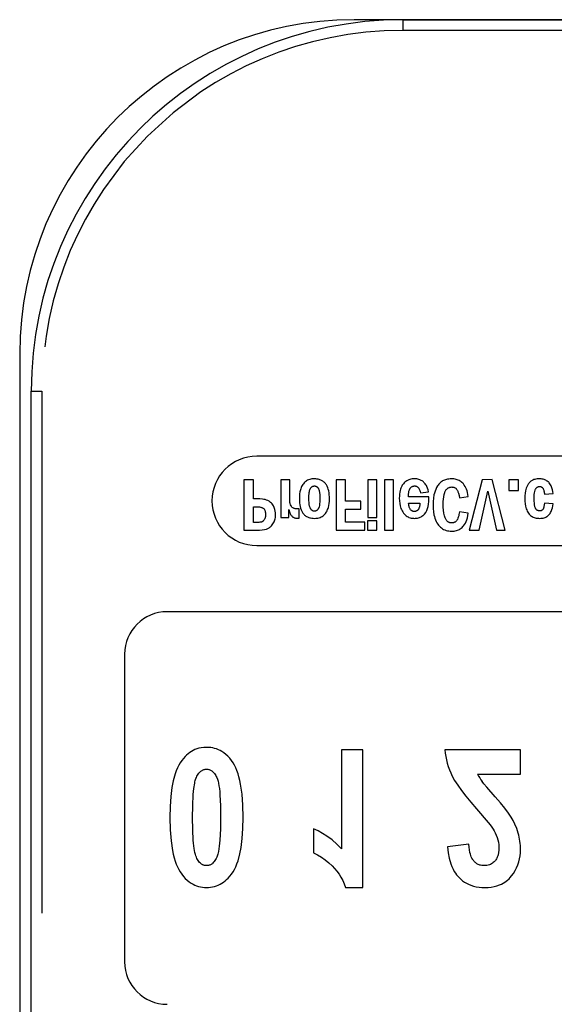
# Model space of a CAD drawing. Extents: x 2651 to 7771, y -1163 to 1075.
# Tile 41 of 256: x 3130 to 3143, y -72 to -48. Entities that reach past the tile are written whole.
import ezdxf

# ---------------------------------------------------------------- set-up
doc = ezdxf.new("R2010")
doc.units = 0
doc.header["$LTSCALE"] = 10
doc.linetypes.add('PHANTOM', pattern=[2.5, 1.25, -0.25, 0.25, -0.25, 0.25, -0.25])
doc.layers.add('LAYER_103', color=7, linetype='CONTINUOUS')
doc.layers.add('LAYER_199', color=7, linetype='CONTINUOUS')

msp = doc.modelspace()

# ---------------------------------------------------------------- linework, layer by layer
at = {"layer": 'LAYER_103', "linetype": 'Continuous'}
for p, q in [((3177.684, -48.358), (3137.91, -48.358)), ((3129.91, -56.358), (3129.91, -78.358))]:
    msp.add_line(p, q, dxfattribs=at)
msp.add_arc((3137.91, -56.358), 8, 90, 180, dxfattribs=at)
at = {"layer": 'LAYER_199', "linetype": 'PHANTOM'}
for p, q in [((3139.076, -48.359), (3139.076, -48.613)), ((3176.109, -48.613), (3139.076, -48.613)), ((3130.186, -57.249), (3130.44, -57.249)), ((3130.44, -57.249), (3130.44, -77.467))]:
    msp.add_line(p, q, dxfattribs=at)
at = {"layer": 'LAYER_199', "linetype": 'Continuous'}
for p, q in [((3139.076, -48.359), (3176.109, -48.359)), ((3130.186, -77.467), (3130.186, -57.249)), ((3152.019, -58.807), (3135.581, -58.807)), ((3135.504, -59.372), (3135.273, -59.372)), ((3135.273, -59.372), (3135.273, -60.58)), ((3135.504, -59.829), (3135.504, -59.372)), ((3136.37, -59.372), (3136.155, -59.372)), ((3136.155, -59.372), (3136.155, -60.275)), ((3136.37, -59.831), (3136.37, -59.372)), ((3137.709, -59.372), (3137.479, -59.372)), ((3137.479, -59.372), (3137.479, -60.58)), ((3137.709, -59.884), (3137.709, -59.372)), ((3138.452, -59.372), (3138.237, -59.372)), ((3138.237, -59.372), (3138.237, -60.275)), ((3138.452, -60.275), (3138.452, -59.372)), ((3138.852, -59.372), (3138.637, -59.372)), ((3138.637, -59.372), (3138.637, -60.58)), ((3138.852, -60.58), (3138.852, -59.372)), ((3140.974, -59.372), (3140.668, -60.58)), ((3141.213, -59.369), (3140.974, -59.372)), ((3141.527, -60.58), (3141.213, -59.369)), ((3141.845, -59.372), (3141.613, -59.372)), ((3141.613, -59.372), (3141.613, -59.629)), ((3141.845, -59.629), (3141.845, -59.372)), ((3141.613, -59.629), (3141.845, -59.629)), ((3135.586, -59.829), (3135.504, -59.829)), ((3139.702, -59.779), (3139.212, -59.779)), ((3139.498, -59.683), (3139.694, -59.658)), ((3140.431, -59.801), (3140.643, -59.773)), ((3140.904, -60.58), (3141.113, -59.644)), ((3141.113, -59.644), (3141.323, -60.58)), ((3142.468, -59.721), (3142.675, -59.703)), ((3135.504, -60.394), (3135.504, -60.02)), ((3135.504, -60.02), (3135.582, -60.02)), ((3136.348, -60.275), (3136.348, -60.081)), ((3136.598, -60.069), (3136.544, -60.071)), ((3136.598, -60.288), (3136.598, -60.069)), ((3138.076, -59.884), (3137.709, -59.884)), ((3137.709, -60.39), (3137.709, -60.074)), ((3137.709, -60.074), (3138.076, -60.074)), ((3138.076, -60.074), (3138.076, -59.884)), ((3139.217, -59.935), (3139.483, -59.935)), ((3142.675, -59.95), (3142.468, -59.929)), ((3136.155, -60.275), (3136.348, -60.275)), ((3136.547, -60.293), (3136.598, -60.288)), ((3138.237, -60.275), (3138.452, -60.275)), ((3140.645, -60.169), (3140.43, -60.14)), ((3135.273, -60.58), (3135.582, -60.58)), ((3135.582, -60.394), (3135.504, -60.394)), ((3137.479, -60.58), (3138.167, -60.58)), ((3138.167, -60.39), (3137.709, -60.39)), ((3138.167, -60.58), (3138.167, -60.39)), ((3138.457, -60.356), (3138.233, -60.356)), ((3138.233, -60.356), (3138.233, -60.582)), ((3138.457, -60.582), (3138.457, -60.356)), ((3138.637, -60.58), (3138.852, -60.58)), ((3140.668, -60.58), (3140.904, -60.58)), ((3141.323, -60.58), (3141.527, -60.58)), ((3138.233, -60.582), (3138.457, -60.582)), ((3135.581, -60.947), (3152.019, -60.947)), ((3155.535, -62.532), (3133.437, -62.532)), ((3132.421, -63.548), (3132.421, -70.914)), ((3138.123, -65.834), (3137.607, -65.834)), ((3137.607, -65.834), (3137.607, -68.209)), ((3138.123, -69.132), (3138.123, -65.834)), ((3141.894, -65.834), (3140.083, -65.834)), ((3141.894, -66.419), (3141.894, -65.834)), ((3140.867, -66.419), (3141.894, -66.419)), ((3136.939, -67.731), (3136.939, -68.303)), ((3140.657, -68.096), (3140.143, -68.159)), ((3137.705, -69.132), (3138.123, -69.132))]:
    msp.add_line(p, q, dxfattribs=at)
for points in [[(3136.96, -59.35, 0), (3136.932, -59.351, 0), (3136.904, -59.353, 0), (3136.877, -59.358, 0), (3136.85, -59.365, 0), (3136.824, -59.374, 0), (3136.798, -59.385, 0), (3136.776, -59.398, 0), (3136.754, -59.413, 0), (3136.734, -59.429, 0), (3136.715, -59.448, 0), (3136.698, -59.467, 0)], [(3137.322, -59.832, 0), (3137.321, -59.779, 0), (3137.317, -59.73, 0), (3137.311, -59.683, 0), (3137.303, -59.64, 0), (3137.293, -59.599, 0), (3137.281, -59.562, 0), (3137.266, -59.528, 0), (3137.249, -59.496, 0), (3137.237, -59.479, 0), (3137.225, -59.462, 0), (3137.211, -59.447, 0), (3137.197, -59.432, 0), (3137.182, -59.419, 0), (3137.166, -59.407, 0), (3137.149, -59.396, 0), (3137.132, -59.386, 0), (3137.113, -59.378, 0), (3137.094, -59.37, 0), (3137.074, -59.364, 0), (3137.053, -59.359, 0), (3137.023, -59.354, 0), (3136.992, -59.351, 0), (3136.96, -59.35, 0)], [(3139.355, -59.35, 0), (3139.327, -59.351, 0), (3139.299, -59.353, 0), (3139.272, -59.358, 0), (3139.245, -59.365, 0), (3139.218, -59.374, 0), (3139.193, -59.386, 0), (3139.17, -59.398, 0), (3139.148, -59.413, 0), (3139.128, -59.43, 0), (3139.109, -59.448, 0), (3139.091, -59.468, 0)], [(3139.694, -59.658, 0), (3139.684, -59.616, 0), (3139.671, -59.576, 0), (3139.654, -59.536, 0), (3139.642, -59.513, 0), (3139.629, -59.491, 0), (3139.615, -59.471, 0), (3139.6, -59.452, 0), (3139.584, -59.435, 0), (3139.569, -59.421, 0), (3139.554, -59.409, 0), (3139.537, -59.398, 0), (3139.52, -59.388, 0), (3139.502, -59.379, 0), (3139.483, -59.371, 0), (3139.46, -59.363, 0), (3139.435, -59.357, 0), (3139.41, -59.353, 0), (3139.383, -59.351, 0), (3139.355, -59.35, 0)], [(3140.241, -59.35, 0), (3140.208, -59.351, 0), (3140.175, -59.354, 0), (3140.143, -59.359, 0), (3140.119, -59.364, 0), (3140.096, -59.371, 0), (3140.073, -59.38, 0), (3140.051, -59.39, 0), (3140.029, -59.401, 0), (3140.009, -59.414, 0), (3139.989, -59.429, 0), (3139.971, -59.445, 0), (3139.953, -59.462, 0), (3139.938, -59.48, 0), (3139.923, -59.499, 0), (3139.908, -59.52, 0)], [(3140.643, -59.773, 0), (3140.636, -59.726, 0), (3140.626, -59.681, 0), (3140.615, -59.639, 0), (3140.601, -59.6, 0), (3140.586, -59.563, 0), (3140.569, -59.53, 0), (3140.549, -59.499, 0), (3140.528, -59.471, 0), (3140.51, -59.452, 0), (3140.492, -59.434, 0), (3140.472, -59.418, 0), (3140.451, -59.404, 0), (3140.429, -59.391, 0), (3140.405, -59.38, 0), (3140.381, -59.371, 0), (3140.355, -59.363, 0), (3140.328, -59.357, 0), (3140.3, -59.353, 0), (3140.271, -59.351, 0), (3140.241, -59.35, 0)], [(3142.339, -59.35, 0), (3142.314, -59.35, 0), (3142.289, -59.353, 0), (3142.264, -59.356, 0), (3142.239, -59.362, 0), (3142.214, -59.369, 0), (3142.192, -59.379, 0), (3142.175, -59.387, 0), (3142.158, -59.397, 0), (3142.143, -59.407, 0), (3142.128, -59.419, 0), (3142.115, -59.432, 0), (3142.102, -59.446, 0), (3142.09, -59.46, 0), (3142.079, -59.476, 0)], [(3142.675, -59.703, 0), (3142.668, -59.655, 0), (3142.659, -59.611, 0), (3142.646, -59.566, 0), (3142.636, -59.539, 0), (3142.625, -59.514, 0), (3142.612, -59.49, 0), (3142.598, -59.469, 0), (3142.582, -59.449, 0), (3142.568, -59.433, 0), (3142.552, -59.419, 0), (3142.535, -59.406, 0), (3142.518, -59.394, 0), (3142.499, -59.383, 0), (3142.479, -59.375, 0), (3142.459, -59.367, 0), (3142.437, -59.361, 0), (3142.414, -59.356, 0), (3142.39, -59.352, 0), (3142.365, -59.35, 0), (3142.339, -59.35, 0)], [(3136.698, -59.467, 0), (3136.683, -59.488, 0), (3136.669, -59.51, 0), (3136.656, -59.534, 0), (3136.645, -59.559, 0), (3136.635, -59.587, 0), (3136.626, -59.615, 0), (3136.616, -59.662, 0), (3136.609, -59.712, 0), (3136.604, -59.766, 0), (3136.603, -59.823, 0)], [(3136.83, -59.823, 0), (3136.831, -59.76, 0), (3136.836, -59.701, 0), (3136.839, -59.677, 0), (3136.843, -59.655, 0), (3136.848, -59.632, 0), (3136.854, -59.61, 0), (3136.862, -59.592, 0)], [(3136.862, -59.592, 0), (3136.866, -59.582, 0), (3136.871, -59.573, 0), (3136.877, -59.564, 0), (3136.884, -59.556, 0), (3136.891, -59.548, 0), (3136.899, -59.541, 0), (3136.907, -59.535, 0), (3136.914, -59.531, 0), (3136.922, -59.528, 0), (3136.929, -59.525, 0), (3136.937, -59.523, 0), (3136.945, -59.522, 0), (3136.953, -59.521, 0), (3136.962, -59.521, 0)], [(3136.962, -59.521, 0), (3136.97, -59.521, 0), (3136.978, -59.522, 0), (3136.986, -59.523, 0), (3136.994, -59.525, 0), (3137, -59.528, 0), (3137.006, -59.53, 0), (3137.012, -59.533, 0), (3137.018, -59.537, 0), (3137.023, -59.541, 0), (3137.029, -59.546, 0), (3137.035, -59.552, 0), (3137.041, -59.558, 0), (3137.046, -59.564, 0), (3137.052, -59.573, 0), (3137.057, -59.583, 0), (3137.062, -59.593, 0)], [(3137.062, -59.593, 0), (3137.068, -59.609, 0), (3137.074, -59.626, 0), (3137.079, -59.645, 0), (3137.083, -59.665, 0), (3137.086, -59.687, 0), (3137.091, -59.728, 0), (3137.094, -59.773, 0), (3137.095, -59.823, 0)], [(3139.091, -59.468, 0), (3139.078, -59.485, 0), (3139.065, -59.503, 0), (3139.054, -59.523, 0), (3139.044, -59.543, 0), (3139.032, -59.57, 0), (3139.022, -59.598, 0), (3139.013, -59.628, 0), (3139.004, -59.672, 0), (3138.998, -59.715, 0), (3138.994, -59.762, 0), (3138.993, -59.81, 0)], [(3139.212, -59.779, 0), (3139.214, -59.723, 0), (3139.22, -59.666, 0), (3139.224, -59.646, 0), (3139.229, -59.628, 0), (3139.234, -59.612, 0), (3139.238, -59.603, 0), (3139.242, -59.595, 0), (3139.246, -59.587, 0), (3139.25, -59.58, 0), (3139.255, -59.574, 0)], [(3139.255, -59.574, 0), (3139.262, -59.565, 0), (3139.27, -59.557, 0), (3139.279, -59.549, 0), (3139.288, -59.542, 0), (3139.298, -59.536, 0), (3139.308, -59.531, 0), (3139.318, -59.527, 0), (3139.329, -59.524, 0), (3139.339, -59.522, 0), (3139.35, -59.521, 0), (3139.361, -59.521, 0)], [(3139.361, -59.521, 0), (3139.37, -59.521, 0), (3139.38, -59.522, 0), (3139.389, -59.524, 0), (3139.396, -59.526, 0), (3139.403, -59.528, 0), (3139.409, -59.531, 0), (3139.416, -59.534, 0), (3139.423, -59.539, 0), (3139.431, -59.545, 0), (3139.438, -59.551, 0), (3139.445, -59.558, 0), (3139.451, -59.565, 0), (3139.457, -59.574, 0), (3139.464, -59.585, 0), (3139.471, -59.597, 0), (3139.477, -59.611, 0), (3139.483, -59.626, 0), (3139.491, -59.653, 0), (3139.498, -59.683, 0)], [(3139.908, -59.52, 0), (3139.885, -59.56, 0), (3139.865, -59.602, 0), (3139.848, -59.646, 0), (3139.834, -59.69, 0), (3139.823, -59.736, 0), (3139.81, -59.812, 0), (3139.802, -59.892, 0), (3139.8, -59.971, 0)], [(3140.042, -59.96, 0), (3140.043, -59.894, 0), (3140.047, -59.834, 0), (3140.055, -59.777, 0), (3140.066, -59.725, 0), (3140.08, -59.68, 0), (3140.086, -59.664, 0), (3140.094, -59.648, 0), (3140.101, -59.634, 0), (3140.109, -59.621, 0), (3140.118, -59.609, 0), (3140.127, -59.598, 0), (3140.137, -59.588, 0), (3140.147, -59.579, 0), (3140.156, -59.573, 0), (3140.165, -59.567, 0), (3140.174, -59.562, 0), (3140.184, -59.557, 0), (3140.194, -59.554, 0), (3140.204, -59.551, 0), (3140.215, -59.548, 0), (3140.225, -59.547, 0), (3140.237, -59.546, 0), (3140.248, -59.545, 0)], [(3140.248, -59.545, 0), (3140.262, -59.546, 0), (3140.275, -59.547, 0), (3140.288, -59.549, 0), (3140.301, -59.553, 0), (3140.313, -59.557, 0), (3140.325, -59.563, 0), (3140.334, -59.569, 0), (3140.342, -59.575, 0), (3140.35, -59.582, 0), (3140.357, -59.589, 0), (3140.364, -59.597, 0), (3140.37, -59.606, 0)], [(3140.37, -59.606, 0), (3140.377, -59.618, 0), (3140.384, -59.631, 0), (3140.391, -59.646, 0), (3140.397, -59.662, 0), (3140.403, -59.679, 0), (3140.409, -59.697, 0), (3140.422, -59.748, 0), (3140.431, -59.801, 0)], [(3142.079, -59.476, 0), (3142.06, -59.507, 0), (3142.045, -59.538, 0), (3142.032, -59.571, 0), (3142.021, -59.605, 0), (3142.012, -59.641, 0), (3142.002, -59.697, 0), (3141.996, -59.756, 0), (3141.995, -59.821, 0)], [(3142.219, -59.804, 0), (3142.22, -59.761, 0), (3142.223, -59.722, 0), (3142.227, -59.685, 0), (3142.234, -59.651, 0), (3142.244, -59.621, 0), (3142.248, -59.611, 0), (3142.252, -59.601, 0), (3142.257, -59.591, 0), (3142.263, -59.583, 0), (3142.268, -59.575, 0), (3142.274, -59.567, 0), (3142.281, -59.561, 0), (3142.287, -59.555, 0), (3142.293, -59.551, 0), (3142.299, -59.547, 0), (3142.305, -59.544, 0), (3142.311, -59.541, 0), (3142.317, -59.538, 0), (3142.324, -59.536, 0), (3142.331, -59.535, 0), (3142.338, -59.534, 0), (3142.345, -59.533, 0), (3142.353, -59.533, 0)], [(3142.353, -59.533, 0), (3142.36, -59.533, 0), (3142.366, -59.534, 0), (3142.373, -59.535, 0), (3142.379, -59.537, 0), (3142.385, -59.538, 0), (3142.39, -59.541, 0), (3142.394, -59.543, 0), (3142.399, -59.546, 0), (3142.404, -59.549, 0), (3142.409, -59.553, 0), (3142.413, -59.557, 0), (3142.418, -59.562, 0), (3142.422, -59.567, 0), (3142.428, -59.574, 0), (3142.433, -59.582, 0), (3142.438, -59.591, 0), (3142.444, -59.605, 0), (3142.45, -59.621, 0), (3142.455, -59.639, 0), (3142.459, -59.658, 0), (3142.463, -59.678, 0), (3142.466, -59.699, 0), (3142.468, -59.721, 0)], [(3135.845, -59.868, 0), (3135.816, -59.857, 0), (3135.784, -59.848, 0), (3135.751, -59.841, 0), (3135.722, -59.837, 0), (3135.659, -59.831, 0), (3135.586, -59.829, 0)], [(3135.981, -59.995, 0), (3135.967, -59.973, 0), (3135.951, -59.951, 0), (3135.934, -59.931, 0), (3135.914, -59.913, 0), (3135.898, -59.9, 0), (3135.881, -59.888, 0), (3135.863, -59.878, 0), (3135.845, -59.868, 0)], [(3136.544, -60.071, 0), (3136.53, -60.071, 0), (3136.516, -60.07, 0), (3136.502, -60.067, 0), (3136.488, -60.064, 0), (3136.475, -60.059, 0), (3136.462, -60.054, 0), (3136.452, -60.048, 0), (3136.442, -60.041, 0), (3136.433, -60.033, 0), (3136.425, -60.025, 0), (3136.417, -60.016, 0), (3136.41, -60.006, 0), (3136.404, -59.996, 0), (3136.392, -59.97, 0), (3136.383, -59.943, 0), (3136.377, -59.916, 0), (3136.373, -59.888, 0), (3136.371, -59.859, 0), (3136.37, -59.831, 0)], [(3136.603, -59.823, 0), (3136.604, -59.875, 0), (3136.607, -59.924, 0), (3136.613, -59.97, 0), (3136.621, -60.012, 0), (3136.631, -60.052, 0), (3136.644, -60.089, 0), (3136.659, -60.123, 0), (3136.676, -60.154, 0), (3136.688, -60.171, 0), (3136.7, -60.187, 0), (3136.714, -60.202, 0), (3136.728, -60.216, 0), (3136.743, -60.229, 0), (3136.759, -60.24, 0), (3136.775, -60.251, 0), (3136.793, -60.26, 0), (3136.811, -60.269, 0), (3136.831, -60.276, 0), (3136.851, -60.282, 0), (3136.872, -60.287, 0), (3136.901, -60.292, 0), (3136.932, -60.295, 0), (3136.964, -60.296, 0)], [(3136.962, -60.125, 0), (3136.954, -60.125, 0), (3136.947, -60.124, 0), (3136.94, -60.123, 0), (3136.933, -60.121, 0), (3136.926, -60.118, 0), (3136.919, -60.115, 0), (3136.913, -60.112, 0), (3136.907, -60.108, 0), (3136.901, -60.104, 0), (3136.895, -60.099, 0), (3136.89, -60.093, 0), (3136.885, -60.087, 0), (3136.879, -60.08, 0), (3136.874, -60.071, 0), (3136.869, -60.062, 0), (3136.864, -60.052, 0), (3136.858, -60.038, 0), (3136.853, -60.022, 0), (3136.848, -60.005, 0), (3136.839, -59.963, 0), (3136.833, -59.915, 0), (3136.831, -59.871, 0), (3136.83, -59.823, 0)], [(3137.095, -59.823, 0), (3137.093, -59.893, 0), (3137.087, -59.957, 0), (3137.083, -59.988, 0), (3137.076, -60.017, 0), (3137.073, -60.028, 0), (3137.069, -60.038, 0), (3137.066, -60.047, 0), (3137.062, -60.055, 0), (3137.058, -60.063, 0)], [(3137.225, -60.179, 0), (3137.241, -60.159, 0), (3137.255, -60.137, 0), (3137.267, -60.113, 0), (3137.279, -60.088, 0), (3137.289, -60.062, 0), (3137.298, -60.034, 0), (3137.308, -59.989, 0), (3137.316, -59.94, 0), (3137.32, -59.888, 0), (3137.322, -59.832, 0)], [(3138.993, -59.81, 0), (3138.995, -59.878, 0), (3139.002, -59.941, 0), (3139.014, -59.999, 0), (3139.022, -60.03, 0), (3139.033, -60.06, 0), (3139.044, -60.088, 0), (3139.058, -60.116, 0), (3139.074, -60.143, 0), (3139.092, -60.168, 0)], [(3139.668, -60.064, 0), (3139.681, -60.013, 0), (3139.691, -59.955, 0), (3139.697, -59.896, 0), (3139.701, -59.84, 0), (3139.702, -59.779, 0)], [(3141.995, -59.821, 0), (3141.997, -59.887, 0), (3142.003, -59.949, 0), (3142.013, -60.006, 0), (3142.021, -60.037, 0), (3142.03, -60.066, 0), (3142.041, -60.094, 0), (3142.054, -60.122, 0), (3142.069, -60.148, 0), (3142.086, -60.173, 0)], [(3142.252, -60.052, 0), (3142.246, -60.038, 0), (3142.24, -60.023, 0), (3142.236, -60.005, 0), (3142.232, -59.985, 0), (3142.228, -59.963, 0), (3142.225, -59.939, 0), (3142.221, -59.877, 0), (3142.219, -59.804, 0)], [(3135.582, -60.02, 0), (3135.615, -60.02, 0), (3135.644, -60.023, 0), (3135.671, -60.027, 0), (3135.683, -60.03, 0), (3135.695, -60.033, 0), (3135.706, -60.037, 0), (3135.716, -60.041, 0), (3135.723, -60.045, 0), (3135.73, -60.049, 0), (3135.737, -60.053, 0), (3135.743, -60.058, 0), (3135.748, -60.063, 0)], [(3135.748, -60.063, 0), (3135.757, -60.072, 0), (3135.764, -60.082, 0), (3135.77, -60.092, 0), (3135.775, -60.103, 0), (3135.78, -60.115, 0), (3135.783, -60.127, 0), (3135.786, -60.139, 0), (3135.79, -60.161, 0), (3135.792, -60.184, 0), (3135.792, -60.207, 0)], [(3136.032, -60.204, 0), (3136.03, -60.163, 0), (3136.025, -60.123, 0), (3136.017, -60.083, 0), (3136.01, -60.06, 0), (3136.002, -60.038, 0), (3135.992, -60.016, 0), (3135.981, -59.995, 0)], [(3136.348, -60.081, 0), (3136.355, -60.111, 0), (3136.363, -60.14, 0), (3136.373, -60.165, 0), (3136.381, -60.183, 0), (3136.389, -60.2, 0), (3136.399, -60.215, 0), (3136.409, -60.229, 0), (3136.418, -60.239, 0), (3136.427, -60.248, 0), (3136.437, -60.257, 0), (3136.447, -60.265, 0), (3136.458, -60.271, 0), (3136.469, -60.277, 0), (3136.481, -60.282, 0), (3136.493, -60.286, 0), (3136.506, -60.289, 0), (3136.519, -60.291, 0), (3136.533, -60.293, 0), (3136.547, -60.293, 0)], [(3137.058, -60.063, 0), (3137.052, -60.071, 0), (3137.046, -60.079, 0), (3137.04, -60.087, 0), (3137.033, -60.095, 0), (3137.026, -60.101, 0), (3137.018, -60.107, 0), (3137.012, -60.112, 0), (3137.005, -60.115, 0), (3136.998, -60.118, 0), (3136.991, -60.121, 0), (3136.984, -60.122, 0), (3136.977, -60.124, 0), (3136.969, -60.125, 0), (3136.962, -60.125, 0)], [(3139.352, -60.13, 0), (3139.343, -60.13, 0), (3139.335, -60.129, 0), (3139.327, -60.128, 0), (3139.32, -60.126, 0), (3139.313, -60.124, 0), (3139.305, -60.122, 0), (3139.299, -60.119, 0), (3139.292, -60.115, 0), (3139.286, -60.111, 0), (3139.28, -60.107, 0), (3139.274, -60.102, 0), (3139.269, -60.097, 0), (3139.262, -60.089, 0), (3139.256, -60.08, 0), (3139.25, -60.071, 0), (3139.243, -60.058, 0), (3139.237, -60.043, 0), (3139.232, -60.027, 0), (3139.227, -60.01, 0), (3139.222, -59.987, 0), (3139.219, -59.962, 0), (3139.217, -59.935, 0)], [(3139.483, -59.935, 0), (3139.483, -59.961, 0), (3139.481, -59.985, 0), (3139.478, -60.007, 0), (3139.474, -60.024, 0), (3139.47, -60.041, 0), (3139.464, -60.056, 0), (3139.458, -60.069, 0), (3139.453, -60.077, 0), (3139.449, -60.084, 0), (3139.444, -60.09, 0), (3139.439, -60.096, 0), (3139.433, -60.101, 0), (3139.427, -60.106, 0), (3139.421, -60.111, 0), (3139.415, -60.115, 0), (3139.408, -60.118, 0), (3139.401, -60.122, 0), (3139.394, -60.124, 0), (3139.386, -60.126, 0), (3139.378, -60.128, 0), (3139.369, -60.129, 0), (3139.361, -60.13, 0), (3139.352, -60.13, 0)], [(3139.8, -59.971, 0), (3139.802, -60.059, 0), (3139.81, -60.14, 0), (3139.823, -60.215, 0), (3139.833, -60.255, 0), (3139.844, -60.293, 0), (3139.859, -60.333, 0), (3139.875, -60.37, 0), (3139.894, -60.405, 0), (3139.915, -60.438, 0)], [(3140.248, -60.406, 0), (3140.237, -60.406, 0), (3140.225, -60.405, 0), (3140.215, -60.403, 0), (3140.204, -60.4, 0), (3140.194, -60.397, 0), (3140.184, -60.393, 0), (3140.174, -60.388, 0), (3140.165, -60.383, 0), (3140.156, -60.377, 0), (3140.147, -60.37, 0), (3140.139, -60.362, 0), (3140.131, -60.354, 0), (3140.122, -60.342, 0), (3140.113, -60.33, 0), (3140.105, -60.316, 0), (3140.097, -60.302, 0), (3140.087, -60.281, 0), (3140.079, -60.258, 0), (3140.071, -60.233, 0), (3140.057, -60.17, 0), (3140.048, -60.098, 0), (3140.043, -60.032, 0), (3140.042, -59.96, 0)], [(3142.353, -60.119, 0), (3142.344, -60.118, 0), (3142.336, -60.118, 0), (3142.329, -60.116, 0), (3142.321, -60.115, 0), (3142.313, -60.112, 0), (3142.306, -60.109, 0), (3142.299, -60.105, 0), (3142.292, -60.101, 0), (3142.286, -60.097, 0), (3142.279, -60.09, 0), (3142.272, -60.084, 0), (3142.266, -60.076, 0), (3142.261, -60.069, 0), (3142.256, -60.06, 0), (3142.252, -60.052, 0)], [(3142.351, -60.296, 0), (3142.38, -60.295, 0), (3142.407, -60.292, 0), (3142.433, -60.288, 0), (3142.457, -60.281, 0), (3142.481, -60.273, 0), (3142.501, -60.264, 0), (3142.52, -60.254, 0), (3142.538, -60.242, 0), (3142.55, -60.232, 0), (3142.562, -60.221, 0), (3142.574, -60.209, 0), (3142.585, -60.197, 0), (3142.6, -60.177, 0), (3142.614, -60.156, 0), (3142.626, -60.133, 0), (3142.637, -60.108, 0), (3142.647, -60.081, 0), (3142.659, -60.041, 0), (3142.668, -59.997, 0), (3142.675, -59.95, 0)], [(3142.427, -60.086, 0), (3142.423, -60.091, 0), (3142.418, -60.096, 0), (3142.413, -60.1, 0), (3142.407, -60.104, 0), (3142.402, -60.107, 0), (3142.396, -60.11, 0), (3142.389, -60.113, 0), (3142.38, -60.115, 0), (3142.371, -60.117, 0), (3142.362, -60.118, 0), (3142.353, -60.119, 0)], [(3142.468, -59.929, 0), (3142.463, -59.972, 0), (3142.455, -60.012, 0), (3142.451, -60.031, 0), (3142.444, -60.053, 0), (3142.442, -60.059, 0), (3142.439, -60.065, 0), (3142.437, -60.07, 0), (3142.435, -60.074, 0), (3142.432, -60.079, 0), (3142.43, -60.082, 0), (3142.427, -60.086, 0)], [(3135.763, -60.328, 0), (3135.755, -60.34, 0), (3135.745, -60.351, 0), (3135.735, -60.362, 0), (3135.729, -60.367, 0), (3135.724, -60.371, 0), (3135.718, -60.375, 0), (3135.711, -60.378, 0), (3135.705, -60.381, 0), (3135.698, -60.384, 0)], [(3135.792, -60.207, 0), (3135.792, -60.23, 0), (3135.789, -60.254, 0), (3135.784, -60.277, 0), (3135.781, -60.29, 0), (3135.776, -60.303, 0), (3135.77, -60.316, 0), (3135.763, -60.328, 0)], [(3135.969, -60.43, 0), (3135.983, -60.407, 0), (3135.995, -60.383, 0), (3136.005, -60.359, 0), (3136.014, -60.334, 0), (3136.021, -60.308, 0), (3136.027, -60.274, 0), (3136.031, -60.239, 0), (3136.032, -60.204, 0)], [(3136.964, -60.296, 0), (3136.992, -60.295, 0), (3137.019, -60.292, 0), (3137.046, -60.288, 0), (3137.073, -60.281, 0), (3137.099, -60.272, 0), (3137.124, -60.261, 0), (3137.147, -60.248, 0), (3137.169, -60.233, 0), (3137.189, -60.217, 0), (3137.208, -60.198, 0), (3137.225, -60.179, 0)], [(3139.092, -60.168, 0), (3139.108, -60.187, 0), (3139.124, -60.205, 0), (3139.142, -60.221, 0), (3139.161, -60.236, 0), (3139.182, -60.25, 0), (3139.203, -60.262, 0), (3139.225, -60.272, 0), (3139.251, -60.281, 0), (3139.277, -60.288, 0), (3139.304, -60.292, 0), (3139.33, -60.295, 0), (3139.358, -60.296, 0)], [(3139.358, -60.296, 0), (3139.381, -60.295, 0), (3139.405, -60.293, 0), (3139.429, -60.289, 0), (3139.452, -60.284, 0), (3139.475, -60.276, 0), (3139.496, -60.268, 0), (3139.517, -60.257, 0), (3139.536, -60.245, 0), (3139.555, -60.231, 0)], [(3140.43, -60.14, 0), (3140.426, -60.174, 0), (3140.42, -60.206, 0), (3140.414, -60.236, 0), (3140.405, -60.266, 0), (3140.394, -60.295, 0), (3140.382, -60.32, 0), (3140.375, -60.332, 0), (3140.368, -60.343, 0), (3140.358, -60.355, 0), (3140.351, -60.363, 0), (3140.343, -60.371, 0), (3140.335, -60.378, 0), (3140.327, -60.384, 0), (3140.318, -60.389, 0), (3140.309, -60.394, 0), (3140.3, -60.397, 0), (3140.29, -60.401, 0), (3140.28, -60.403, 0), (3140.27, -60.405, 0), (3140.259, -60.406, 0), (3140.248, -60.406, 0)], [(3140.248, -60.602, 0), (3140.277, -60.601, 0), (3140.305, -60.599, 0), (3140.332, -60.594, 0), (3140.358, -60.589, 0), (3140.383, -60.581, 0), (3140.406, -60.572, 0), (3140.43, -60.56, 0), (3140.453, -60.547, 0), (3140.475, -60.532, 0), (3140.496, -60.515, 0), (3140.515, -60.495, 0), (3140.533, -60.475, 0), (3140.555, -60.444, 0), (3140.575, -60.409, 0), (3140.593, -60.372, 0), (3140.609, -60.331, 0), (3140.623, -60.281, 0), (3140.636, -60.227, 0), (3140.645, -60.169, 0)], [(3142.086, -60.173, 0), (3142.101, -60.192, 0), (3142.117, -60.21, 0), (3142.135, -60.226, 0), (3142.154, -60.24, 0), (3142.175, -60.254, 0), (3142.197, -60.265, 0), (3142.219, -60.274, 0), (3142.245, -60.282, 0), (3142.271, -60.288, 0), (3142.298, -60.293, 0), (3142.325, -60.295, 0), (3142.351, -60.296, 0)], [(3135.698, -60.384, 0), (3135.678, -60.388, 0), (3135.655, -60.391, 0), (3135.631, -60.393, 0), (3135.607, -60.394, 0), (3135.582, -60.394, 0)], [(3135.582, -60.58, 0), (3135.648, -60.578, 0), (3135.713, -60.573, 0), (3135.765, -60.565, 0), (3135.815, -60.552, 0)], [(3135.815, -60.552, 0), (3135.833, -60.546, 0), (3135.85, -60.539, 0), (3135.866, -60.53, 0), (3135.882, -60.52, 0), (3135.897, -60.509, 0), (3135.912, -60.497, 0), (3135.933, -60.477, 0), (3135.952, -60.454, 0), (3135.969, -60.43, 0)], [(3139.915, -60.438, 0), (3139.933, -60.462, 0), (3139.954, -60.485, 0), (3139.976, -60.507, 0), (3140, -60.526, 0), (3140.025, -60.544, 0), (3140.052, -60.559, 0), (3140.08, -60.572, 0), (3140.112, -60.583, 0), (3140.146, -60.592, 0), (3140.179, -60.597, 0), (3140.213, -60.601, 0), (3140.248, -60.602, 0)], [(3134.383, -65.778, 0), (3134.319, -65.78, 0), (3134.255, -65.788, 0), (3134.194, -65.801, 0), (3134.148, -65.815, 0), (3134.103, -65.832, 0), (3134.06, -65.853, 0), (3134.018, -65.876, 0), (3133.978, -65.902, 0), (3133.94, -65.931, 0), (3133.904, -65.962, 0), (3133.869, -65.996, 0), (3133.826, -66.043, 0), (3133.786, -66.093, 0), (3133.748, -66.147, 0)], [(3135.015, -66.151, 0), (3134.975, -66.093, 0), (3134.934, -66.041, 0), (3134.89, -65.993, 0), (3134.844, -65.95, 0), (3134.797, -65.912, 0), (3134.748, -65.878, 0), (3134.706, -65.855, 0), (3134.664, -65.834, 0), (3134.62, -65.817, 0), (3134.575, -65.803, 0), (3134.529, -65.792, 0), (3134.482, -65.784, 0), (3134.433, -65.779, 0), (3134.383, -65.778, 0)], [(3133.748, -66.147, 0), (3133.714, -66.205, 0), (3133.683, -66.268, 0), (3133.654, -66.337, 0), (3133.627, -66.412, 0), (3133.583, -66.581, 0), (3133.554, -66.736, 0), (3133.527, -66.952, 0), (3133.511, -67.194, 0), (3133.506, -67.461, 0)], [(3135.257, -67.454, 0), (3135.251, -67.159, 0), (3135.23, -66.896, 0), (3135.197, -66.663, 0), (3135.178, -66.573, 0), (3135.157, -66.488, 0), (3135.134, -66.41, 0), (3135.108, -66.336, 0), (3135.079, -66.269, 0), (3135.049, -66.207, 0), (3135.015, -66.151, 0)], [(3134.138, -66.501, 0), (3134.152, -66.472, 0), (3134.166, -66.445, 0), (3134.182, -66.421, 0), (3134.198, -66.399, 0), (3134.215, -66.379, 0), (3134.232, -66.361, 0), (3134.245, -66.349, 0), (3134.259, -66.339, 0), (3134.273, -66.33, 0), (3134.287, -66.322, 0), (3134.302, -66.315, 0), (3134.317, -66.31, 0), (3134.333, -66.306, 0), (3134.349, -66.303, 0), (3134.365, -66.301, 0), (3134.382, -66.3, 0)], [(3134.382, -66.3, 0), (3134.399, -66.301, 0), (3134.415, -66.303, 0), (3134.432, -66.306, 0), (3134.447, -66.31, 0), (3134.463, -66.316, 0), (3134.478, -66.322, 0), (3134.492, -66.33, 0), (3134.506, -66.339, 0), (3134.519, -66.35, 0), (3134.532, -66.361, 0), (3134.551, -66.38, 0), (3134.569, -66.402, 0), (3134.587, -66.427, 0), (3134.601, -66.45, 0), (3134.614, -66.475, 0), (3134.627, -66.502, 0)], [(3140.261, -66.465, 0), (3140.318, -66.569, 0), (3140.391, -66.685, 0), (3140.48, -66.81, 0), (3140.585, -66.947, 0), (3140.705, -67.093, 0), (3140.84, -67.25, 0)], [(3134.046, -67.454, 0), (3134.05, -67.181, 0), (3134.064, -66.906, 0), (3134.077, -66.765, 0), (3134.097, -66.639, 0), (3134.104, -66.606, 0), (3134.112, -66.575, 0), (3134.12, -66.548, 0), (3134.128, -66.523, 0), (3134.138, -66.501, 0)], [(3134.627, -66.502, 0), (3134.641, -66.539, 0), (3134.655, -66.585, 0), (3134.667, -66.638, 0), (3134.677, -66.699, 0), (3134.687, -66.767, 0), (3134.695, -66.843, 0), (3134.702, -66.927, 0), (3134.713, -67.167, 0), (3134.717, -67.454, 0)], [(3141.289, -66.964, 0), (3141.086, -66.731, 0), (3141.018, -66.651, 0), (3140.974, -66.594, 0)], [(3141.67, -67.453, 0), (3141.603, -67.351, 0), (3141.518, -67.235, 0), (3141.413, -67.106, 0), (3141.289, -66.964, 0)], [(3140.84, -67.25, 0), (3141.116, -67.575, 0), (3141.164, -67.636, 0), (3141.204, -67.69, 0), (3141.236, -67.736, 0), (3141.26, -67.774, 0)], [(3133.506, -67.461, 0), (3133.513, -67.754, 0), (3133.533, -68.016, 0), (3133.567, -68.248, 0), (3133.585, -68.338, 0), (3133.606, -68.422, 0), (3133.63, -68.501, 0), (3133.656, -68.574, 0), (3133.684, -68.641, 0), (3133.715, -68.703, 0), (3133.748, -68.759, 0)], [(3134.138, -68.408, 0), (3134.125, -68.377, 0), (3134.114, -68.34, 0), (3134.103, -68.298, 0), (3134.093, -68.25, 0), (3134.085, -68.197, 0), (3134.077, -68.138, 0), (3134.07, -68.074, 0), (3134.064, -68.004, 0), (3134.051, -67.755, 0), (3134.046, -67.454, 0)], [(3134.717, -67.454, 0), (3134.713, -67.727, 0), (3134.7, -68.002, 0), (3134.686, -68.144, 0), (3134.667, -68.269, 0), (3134.66, -68.303, 0), (3134.652, -68.334, 0), (3134.644, -68.361, 0), (3134.636, -68.386, 0), (3134.627, -68.408, 0)], [(3135.015, -68.759, 0), (3135.049, -68.702, 0), (3135.081, -68.639, 0), (3135.109, -68.569, 0), (3135.136, -68.494, 0), (3135.181, -68.326, 0), (3135.209, -68.173, 0), (3135.236, -67.958, 0), (3135.252, -67.718, 0), (3135.257, -67.454, 0)], [(3141.839, -67.834, 0), (3141.802, -67.723, 0), (3141.757, -67.615, 0), (3141.715, -67.533, 0), (3141.67, -67.453, 0)], [(3137.607, -68.209, 0), (3137.499, -68.097, 0), (3137.384, -67.994, 0), (3137.259, -67.902, 0), (3137.157, -67.837, 0), (3137.05, -67.78, 0), (3136.939, -67.731, 0)], [(3141.26, -67.774, 0), (3141.288, -67.826, 0), (3141.313, -67.88, 0), (3141.335, -67.935, 0), (3141.352, -67.992, 0), (3141.366, -68.052, 0), (3141.374, -68.113, 0), (3141.376, -68.175, 0)], [(3141.027, -68.61, 0), (3140.996, -68.609, 0), (3140.967, -68.606, 0), (3140.94, -68.601, 0), (3140.92, -68.595, 0), (3140.901, -68.589, 0), (3140.882, -68.581, 0), (3140.865, -68.573, 0), (3140.848, -68.563, 0), (3140.831, -68.552, 0), (3140.816, -68.539, 0), (3140.801, -68.526, 0), (3140.787, -68.511, 0), (3140.773, -68.496, 0), (3140.761, -68.479, 0), (3140.749, -68.461, 0), (3140.731, -68.429, 0), (3140.716, -68.398, 0), (3140.704, -68.366, 0), (3140.693, -68.332, 0), (3140.683, -68.295, 0), (3140.671, -68.233, 0), (3140.662, -68.167, 0), (3140.657, -68.096, 0)], [(3136.939, -68.303, 0), (3137.037, -68.349, 0), (3137.13, -68.405, 0), (3137.219, -68.469, 0), (3137.304, -68.54, 0), (3137.385, -68.615, 0)], [(3140.143, -68.159, 0), (3140.161, -68.3, 0), (3140.186, -68.43, 0), (3140.225, -68.564, 0), (3140.25, -68.63, 0), (3140.279, -68.692, 0), (3140.31, -68.75, 0), (3140.336, -68.79, 0), (3140.363, -68.828, 0), (3140.392, -68.864, 0), (3140.422, -68.897, 0)], [(3141.376, -68.175, 0), (3141.374, -68.238, 0), (3141.368, -68.295, 0), (3141.357, -68.348, 0), (3141.348, -68.378, 0), (3141.338, -68.406, 0), (3141.326, -68.432, 0), (3141.316, -68.45, 0), (3141.305, -68.468, 0), (3141.293, -68.485, 0), (3141.28, -68.5, 0)], [(3141.679, -68.857, 0), (3141.724, -68.795, 0), (3141.764, -68.73, 0), (3141.799, -68.663, 0), (3141.829, -68.593, 0), (3141.853, -68.52, 0), (3141.872, -68.448, 0), (3141.884, -68.374, 0), (3141.892, -68.3, 0), (3141.894, -68.225, 0)], [(3134.382, -68.61, 0), (3134.365, -68.609, 0), (3134.349, -68.608, 0), (3134.334, -68.605, 0), (3134.318, -68.6, 0), (3134.303, -68.595, 0), (3134.289, -68.589, 0), (3134.275, -68.581, 0), (3134.261, -68.572, 0), (3134.247, -68.562, 0), (3134.234, -68.551, 0), (3134.215, -68.532, 0), (3134.197, -68.511, 0), (3134.18, -68.486, 0), (3134.165, -68.463, 0), (3134.151, -68.436, 0), (3134.138, -68.408, 0)], [(3134.627, -68.408, 0), (3134.613, -68.437, 0), (3134.598, -68.464, 0), (3134.583, -68.489, 0), (3134.567, -68.511, 0), (3134.55, -68.531, 0), (3134.532, -68.549, 0), (3134.519, -68.561, 0), (3134.505, -68.571, 0), (3134.491, -68.58, 0), (3134.477, -68.588, 0), (3134.462, -68.595, 0), (3134.447, -68.6, 0), (3134.431, -68.604, 0), (3134.415, -68.607, 0), (3134.399, -68.609, 0), (3134.382, -68.61, 0)], [(3141.28, -68.5, 0), (3141.262, -68.519, 0), (3141.242, -68.537, 0), (3141.221, -68.553, 0), (3141.199, -68.567, 0), (3141.175, -68.579, 0), (3141.15, -68.59, 0), (3141.12, -68.599, 0), (3141.089, -68.605, 0), (3141.058, -68.609, 0), (3141.027, -68.61, 0)], [(3133.748, -68.759, 0), (3133.788, -68.817, 0), (3133.83, -68.869, 0), (3133.873, -68.917, 0), (3133.919, -68.96, 0), (3133.966, -68.999, 0), (3134.016, -69.032, 0), (3134.057, -69.056, 0), (3134.099, -69.076, 0), (3134.143, -69.093, 0), (3134.188, -69.107, 0), (3134.234, -69.118, 0), (3134.282, -69.126, 0), (3134.331, -69.131, 0), (3134.381, -69.132, 0)], [(3134.381, -69.132, 0), (3134.429, -69.131, 0), (3134.476, -69.127, 0), (3134.524, -69.119, 0), (3134.57, -69.108, 0), (3134.616, -69.094, 0), (3134.661, -69.077, 0), (3134.704, -69.056, 0), (3134.746, -69.033, 0), (3134.786, -69.006, 0), (3134.824, -68.977, 0), (3134.86, -68.946, 0), (3134.895, -68.912, 0), (3134.938, -68.864, 0), (3134.977, -68.814, 0), (3135.015, -68.759, 0)], [(3137.385, -68.615, 0), (3137.445, -68.677, 0), (3137.5, -68.743, 0), (3137.551, -68.812, 0), (3137.598, -68.885, 0), (3137.64, -68.965, 0), (3137.676, -69.047, 0), (3137.705, -69.132, 0)], [(3140.422, -68.897, 0), (3140.464, -68.936, 0), (3140.507, -68.971, 0), (3140.553, -69.003, 0), (3140.602, -69.032, 0), (3140.652, -69.057, 0), (3140.705, -69.078, 0), (3140.768, -69.098, 0), (3140.835, -69.114, 0), (3140.903, -69.124, 0), (3140.97, -69.13, 0), (3141.04, -69.132, 0)], [(3141.04, -69.132, 0), (3141.118, -69.13, 0), (3141.193, -69.123, 0), (3141.264, -69.11, 0), (3141.331, -69.093, 0), (3141.394, -69.071, 0), (3141.436, -69.052, 0), (3141.476, -69.032, 0), (3141.515, -69.008, 0), (3141.551, -68.983, 0), (3141.586, -68.955, 0), (3141.619, -68.925, 0), (3141.65, -68.892, 0), (3141.679, -68.857, 0)]]:
    msp.add_polyline3d(points, dxfattribs=at)
for centre, radius, start, end in [((3139.076, -57.249), 8.89, 90, 180), ((3135.581, -59.877), 1.07, 90, 270), ((3139.338, -59.966), 0.344, 309.3146, 343.4434), ((3133.437, -63.548), 1.016, 90, 180), ((3141.825, -65.682), 1.749, 184.9898, 206.5912), ((3141.819, -65.953), 1.06, 206.1095, 217.1904), ((3140.499, -68.22), 1.395, 359.8093, 16.0816), ((3133.437, -70.914), 1.016, 180, 270)]:
    msp.add_arc(centre, radius, start, end, dxfattribs=at)
at = {"layer": 'LAYER_199', "linetype": 'PHANTOM'}
msp.add_arc((3139.076, -57.249), 8.636, 90, 180, dxfattribs=at)

doc.saveas('drawing.dxf')
